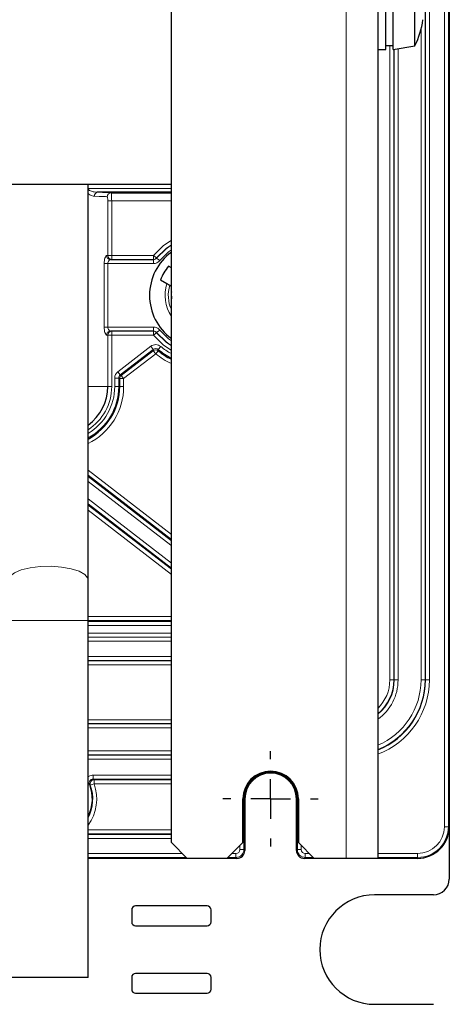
# Paper-space layout 'Blatt3' of a CAD drawing. Header units: millimetres. Extents: x 5 to 418, y 2 to 292.
# Tile 51 of 54: x 360 to 378, y 126 to 167. Entities that reach past the tile are written whole.
import ezdxf

# ---------------------------------------------------------------- set-up
doc = ezdxf.new("R2010")
doc.units = ezdxf.units.MM
doc.layers.add('SLD-0', color=7, linetype='Continuous')

# ---------------------------------------------------------------- blocks, each defined once
blk = doc.blocks.new('SW_CENTERMARKSYMBOL_9')
at = {"layer": 'SLD-0', "color": 0}
for p, q in [((0, 1.667), (0, 2)), ((0, 0), (0, 0.833)), ((-1.667, 0), (-2, 0)), ((0, 0), (-0.833, 0)), ((0, 0), (0, -0.833)), ((0, 0), (0.833, 0)), ((1.667, 0), (2, 0)), ((0, -1.667), (0, -2))]:
    blk.add_line(p, q, dxfattribs=at)

psp = doc.layouts.new('Blatt3')

# ---------------------------------------------------------------- linework, layer by layer
at = {"color": 7, "linetype": 'Continuous', "lineweight": 18}
for p, q in [((373.6157, 131.635), (373.6157, 244.9684)), ((377.7445, 132.9684), (377.7445, 243.635)), ((377.9111, 243.635), (377.9111, 132.9684)), ((376.9315, 139.135), (376.9315, 233.8017)), ((376.9462, 139.135), (376.9462, 233.8017)), ((377.1128, 139.135), (377.1128, 233.8017)), ((376.7649, 139.135), (376.7649, 166.4881)), ((375.4519, 139.135), (375.4519, 165.8017)), ((375.6185, 139.135), (375.6185, 165.6385)), ((375.6332, 139.135), (375.6332, 165.6411)), ((375.7998, 139.135), (375.7998, 165.6704)), ((362.7823, 159.7988), (366.2823, 159.7988)), ((363.7759, 159.2784), (363.6097, 159.2784)), ((363.6097, 156.9771), (363.6097, 159.2784)), ((363.7759, 159.2784), (363.7759, 156.9771)), ((366.2823, 159.2784), (363.7759, 159.2784)), ((363.7759, 156.9771), (363.6097, 156.9771)), ((363.7759, 156.9771), (365.5298, 156.9771)), ((363.7759, 156.9771), (363.7759, 156.8105)), ((365.5298, 156.9771), (365.5298, 156.8105)), ((365.5298, 156.9771), (365.6597, 156.8728)), ((365.6597, 156.8728), (365.6627, 156.867)), ((365.6627, 156.867), (365.7927, 156.7628)), ((363.4618, 153.9655), (363.4618, 156.6379)), ((363.6157, 156.6379), (363.4618, 156.6379)), ((365.5326, 156.6379), (363.6157, 156.6379)), ((363.6157, 156.6379), (363.6157, 153.9655)), ((365.5298, 156.8105), (363.7759, 156.8105)), ((365.5326, 156.6379), (365.5326, 156.8046)), ((363.6157, 153.9655), (363.4618, 153.9655)), ((363.6157, 153.9655), (365.5326, 153.9655)), ((365.5326, 153.7988), (365.5326, 153.9655)), ((363.6097, 151.4684), (363.6097, 153.6263)), ((363.7759, 153.6263), (363.6097, 153.6263)), ((363.7759, 153.6263), (363.7759, 153.7929)), ((363.7759, 153.7929), (365.5298, 153.7929)), ((363.7759, 153.6263), (363.7759, 151.4684)), ((365.5298, 153.6263), (363.7759, 153.6263)), ((365.5298, 153.6263), (365.5298, 153.7929)), ((365.5298, 153.6263), (365.6597, 153.7306)), ((365.6627, 153.7364), (365.6597, 153.7306)), ((365.6627, 153.7364), (365.7927, 153.8406)), ((364.035, 152.0898), (365.4209, 153.1597)), ((365.4209, 153.1597), (365.5227, 153.0277)), ((365.837, 153.1526), (365.7308, 153.0242)), ((365.5227, 153.0277), (364.1368, 151.9579)), ((364.1776, 151.9379), (365.522, 152.9756)), ((365.6238, 152.8437), (364.2795, 151.806)), ((365.522, 152.9756), (365.5227, 153.0277)), ((365.522, 152.9756), (365.6238, 152.8437)), ((365.6238, 152.8437), (365.7287, 152.9731)), ((364.035, 152.0898), (364.1368, 151.9579)), ((364.1368, 151.9579), (364.1776, 151.9379)), ((364.1776, 151.9379), (364.2795, 151.806)), ((363.9053, 151.4684), (363.9053, 151.826)), ((363.9053, 151.826), (364.072, 151.826)), ((364.072, 151.826), (364.072, 151.4684)), ((364.1128, 151.806), (364.072, 151.826)), ((364.1128, 151.4684), (364.1128, 151.806)), ((364.1128, 151.806), (364.2795, 151.806)), ((364.2795, 151.806), (364.2795, 151.4684)), ((362.7823, 151.4684), (363.6097, 151.4684)), ((363.7759, 151.4684), (363.6097, 151.4684)), ((363.9053, 151.4684), (364.072, 151.4684)), ((364.1128, 151.4684), (364.072, 151.4684)), ((364.1128, 151.4684), (364.2795, 151.4684)), ((362.7823, 147.9531), (366.2823, 145.2514)), ((366.2823, 145.0408), (362.7823, 147.7426)), ((362.7823, 147.691), (366.2823, 144.9893)), ((366.2582, 144.7974), (362.7823, 147.4805)), ((362.7823, 146.7486), (366.2823, 144.0469)), ((366.2823, 143.8364), (362.7823, 146.5381)), ((362.7823, 146.4865), (366.2823, 143.7848)), ((366.2823, 143.5743), (362.7823, 146.276)), ((366.2823, 144.8287), (366.2582, 144.7974)), ((362.7823, 141.635), (359.449, 141.635)), ((362.7823, 141.7988), (366.2823, 141.7988)), ((366.2823, 141.6322), (362.7823, 141.6322)), ((362.7823, 141.5913), (366.2823, 141.5913)), ((366.2823, 141.4247), (362.7823, 141.4247)), ((362.7823, 141.1031), (366.2823, 141.1031)), ((366.2823, 140.9364), (362.7823, 140.9364)), ((362.7823, 140.9276), (366.2823, 140.9276)), ((366.2823, 140.7609), (362.7823, 140.7609)), ((362.7823, 140.1176), (366.2823, 140.1176)), ((366.2823, 139.951), (362.7823, 139.951)), ((362.7823, 139.9421), (366.2823, 139.9421)), ((366.2823, 139.7755), (362.7823, 139.7755)), ((375.4519, 139.135), (375.6185, 139.135)), ((375.6185, 139.135), (375.6332, 139.135)), ((375.6332, 139.135), (375.7998, 139.135)), ((376.7649, 139.135), (376.9315, 139.135)), ((376.9315, 139.135), (376.9462, 139.135)), ((376.9462, 139.135), (377.1128, 139.135)), ((366.2823, 137.4655), (362.7823, 137.4655)), ((366.2823, 137.2988), (362.7823, 137.2988)), ((366.2823, 137.2842), (362.7823, 137.2842)), ((366.2823, 137.1176), (362.7823, 137.1176)), ((366.2823, 136.1525), (362.7823, 136.1525)), ((366.2823, 135.9859), (362.7823, 135.9859)), ((366.2823, 135.9712), (362.7823, 135.9712)), ((366.2823, 135.8046), (362.7823, 135.8046)), ((362.9943, 135.1321), (366.2823, 135.1321)), ((362.9943, 134.9655), (362.9943, 135.1321)), ((366.2823, 134.9655), (362.9943, 134.9655)), ((363.0364, 134.9363), (366.2823, 134.9363)), ((363.0364, 134.7697), (363.0364, 134.9363)), ((362.8389, 134.7386), (362.7823, 134.7167)), ((363.0364, 134.7697), (362.8797, 134.713)), ((366.2823, 134.7697), (363.0364, 134.7697)), ((362.7823, 134.042), (362.7823, 134.2281)), ((369.2823, 134.135), (369.3278, 134.135)), ((369.3278, 134.135), (369.3278, 132.0062)), ((369.3278, 134.135), (369.3657, 134.135)), ((371.5702, 134.135), (371.5323, 134.135)), ((371.6157, 134.135), (371.5702, 134.135)), ((371.5702, 132.0062), (371.5702, 134.135)), ((377.9111, 132.9684), (377.7445, 132.9684)), ((377.9111, 132.9684), (377.949, 132.9684)), ((362.7823, 132.8337), (366.2823, 132.8337)), ((366.2823, 132.6671), (362.7823, 132.6671)), ((362.7823, 132.6379), (366.2823, 132.6379)), ((366.2823, 132.4712), (362.7823, 132.4712)), ((369.1612, 132.0062), (369.1612, 132.1805)), ((371.7369, 132.1805), (371.7369, 132.0062)), ((362.7823, 131.8395), (366.7445, 131.8395)), ((366.9111, 131.6729), (362.7823, 131.6729)), ((368.9945, 131.6729), (368.6535, 131.6729)), ((368.8202, 131.8395), (368.9945, 131.8395)), ((368.9945, 131.8395), (368.9945, 131.6729)), ((369.0324, 131.635), (368.9945, 131.6729)), ((369.1612, 132.0062), (369.3278, 132.0062)), ((369.3278, 132.0062), (369.3657, 131.9683)), ((371.5323, 131.9683), (371.5702, 132.0062)), ((371.7369, 132.0062), (371.5702, 132.0062)), ((371.9035, 131.6729), (371.8656, 131.635)), ((371.9035, 131.8395), (372.0778, 131.8395)), ((371.9035, 131.6729), (371.9035, 131.8395)), ((372.2445, 131.6729), (371.9035, 131.6729)), ((374.949, 131.8395), (376.6157, 131.8395)), ((376.6157, 131.6729), (374.949, 131.6729)), ((376.6157, 131.6729), (376.6157, 131.8395)), ((376.6157, 131.6729), (376.6157, 131.635))]:
    psp.add_line(p, q, dxfattribs=at)
at = {"color": 7, "linetype": 'Continuous', "lineweight": 25}
for p, q in [((374.949, 244.9684), (374.949, 131.635)), ((366.2823, 132.3017), (366.2823, 244.3017)), ((377.949, 243.635), (377.949, 132.9684)), ((375.2823, 166.7279), (375.2823, 168.9684)), ((375.599, 166.7279), (375.599, 168.9684)), ((376.5057, 166.783), (376.5057, 168.8085)), ((375.2823, 165.635), (375.2823, 166.7279)), ((375.599, 165.635), (375.599, 166.7279)), ((376.5057, 165.7949), (376.5057, 166.783)), ((374.949, 165.635), (375.2823, 165.635)), ((375.2823, 165.8017), (375.599, 165.8017)), ((375.599, 165.635), (376.5057, 165.7949)), ((332.949, 159.9684), (366.2823, 159.9684)), ((362.7823, 143.3451), (362.7823, 159.9684)), ((366.2823, 159.6322), (363.1735, 159.6322)), ((363.757, 159.6117), (366.2823, 159.6117)), ((363.7225, 156.8046), (365.5326, 156.8046)), ((366.2823, 156.4564), (366.1625, 156.5256)), ((365.8292, 155.9482), (366.0942, 155.7952)), ((366.2153, 155.7253), (366.2823, 155.6866)), ((365.5326, 153.7988), (363.7225, 153.7988)), ((362.7823, 141.635), (362.7823, 143.3451)), ((362.7823, 126.635), (362.7823, 141.635)), ((369.2823, 132.3017), (369.2823, 134.135)), ((369.3657, 134.135), (369.3657, 131.9683)), ((371.5323, 131.9683), (371.5323, 134.135)), ((371.6157, 134.135), (371.6157, 132.3017)), ((377.949, 132.9684), (377.949, 130.7684)), ((366.2823, 132.3017), (366.949, 131.635)), ((368.6157, 131.635), (369.2823, 132.3017)), ((371.6157, 132.3017), (372.2823, 131.635)), ((366.949, 131.635), (362.7823, 131.635)), ((368.6157, 131.635), (366.949, 131.635)), ((369.0324, 131.635), (368.6157, 131.635)), ((372.2823, 131.635), (371.8656, 131.635)), ((373.6157, 131.635), (372.2823, 131.635)), ((374.949, 131.635), (373.6157, 131.635)), ((376.6157, 131.635), (374.949, 131.635)), ((377.2823, 130.1017), (374.8157, 130.1017)), ((367.7823, 129.635), (364.7823, 129.635)), ((364.6157, 129.4684), (364.6157, 128.9684)), ((367.949, 128.9684), (367.949, 129.4684)), ((364.7823, 128.8017), (367.7823, 128.8017)), ((367.7823, 126.8017), (364.7823, 126.8017)), ((362.7823, 126.635), (359.449, 126.635)), ((364.6157, 126.635), (364.6157, 126.135)), ((367.949, 126.135), (367.949, 126.635)), ((364.7823, 125.9684), (367.7823, 125.9684)), ((374.8157, 125.5017), (377.2823, 125.5017))]:
    psp.add_line(p, q, dxfattribs=at)
at = {"color": 7, "linetype": 'Continuous', "lineweight": 18, "flags": 128}
for points in [[(365.5298, 156.9771), (365.9339, 157.3824), (366.2823, 157.6212)], [(366.2823, 157.4268), (366.0577, 157.2681), (365.6597, 156.8728)], [(365.6627, 156.867), (366.0595, 157.262), (366.2823, 157.4198)], [(366.2823, 157.2201), (366.1631, 157.1315), (365.7927, 156.7628)], [(365.5326, 156.8046), (365.5312, 156.8075), (365.5298, 156.8105)], [(365.5298, 153.7929), (365.5312, 153.7959), (365.5326, 153.7988)], [(366.2823, 152.9822), (365.9339, 153.221), (365.5298, 153.6263)], [(365.6597, 153.7306), (366.0577, 153.3353), (366.2823, 153.1766)], [(366.2823, 153.1836), (366.0595, 153.3414), (365.6627, 153.7364)], [(365.7927, 153.8406), (366.1631, 153.4719), (366.2823, 153.3833)], [(362.7823, 143.3451), (362.7668, 143.4228), (362.6444, 143.5722), (362.4085, 143.7049), (362.0768, 143.8108), (361.6738, 143.8823), (361.2294, 143.9138), (360.7766, 143.9032), (360.3489, 143.8513), (359.9781, 143.7617), (359.6916, 143.6413), (359.5108, 143.4989), (359.449, 143.3451), (359.449, 143.3451)]]:
    psp.add_lwpolyline(points, dxfattribs=at)
at = {"color": 7, "linetype": 'Continuous', "lineweight": 25, "flags": 128}
psp.add_lwpolyline([(366.2823, 155.4557), (366.2771, 155.4004), (366.2823, 155.1476)], dxfattribs=at)
at = {"color": 7, "linetype": 'Continuous', "lineweight": 25}
for centre, radius, start, end in [((373.5323, 167.3017), 3.3333, 333.12539, 352.83965), ((367.6157, 155.3017), 2.25, 126.3412, 233.6588), ((367.6157, 155.3017), 1.8999, 139.89526, 160.10474), ((367.6157, 155.3017), 2.9971, 230.97984, 243.58509), ((361.6157, 151.4684), 1.9941, 305.80771, 0), ((361.6157, 151.4684), 2.4971, 297.85275, 0), ((373.7823, 139.135), 3.1638, 291.63879, 0), ((373.7823, 139.135), 1.8508, 309.07556, 0), ((370.449, 134.135), 1.1667, 0, 180), ((370.449, 134.135), 1.1212, 0, 180), ((370.449, 134.135), 1.0833, 0, 180), ((376.6157, 132.9684), 1.3333, 270, 0), ((377.2823, 130.7684), 0.6667, 270, 0), ((374.8157, 127.8017), 2.3, 90, 270), ((364.7823, 129.4684), 0.1667, 90, 180), ((367.7823, 129.4684), 0.1667, 0, 90), ((364.7823, 128.9684), 0.1667, 180, 270), ((367.7823, 128.9684), 0.1667, 270, 0), ((364.7823, 126.635), 0.1667, 90, 180), ((367.7823, 126.635), 0.1667, 0, 90), ((364.7823, 126.135), 0.1667, 180, 270), ((367.7823, 126.135), 0.1667, 270, 0)]:
    psp.add_arc(centre, radius, start, end, dxfattribs=at)
at = {"color": 7, "linetype": 'Continuous', "lineweight": 18}
for centre, radius, start, end in [((363.204, 159.4838), 0.1514, 101.61622, 186.94197), ((363.7585, 159.4455), 0.1662, 90.51304, 180.15236), ((363.7256, 156.9697), 0.1652, 179.48579, 268.91765), ((363.7764, 156.9771), 0.1667, 180.00951, 269.8292), ((365.5298, 156.9772), 0.1667, 270.00875, 321.21896), ((367.6157, 155.3017), 1.5996, 162.02808, 213.53336), ((367.6157, 155.3017), 1.463, 163.16979, 204.30744), ((363.7256, 153.6337), 0.1652, 91.08235, 180.51421), ((363.7764, 153.6262), 0.1667, 90.1708, 179.99049), ((365.5298, 153.6262), 0.1667, 38.78104, 89.99125), ((367.6157, 155.3017), 2.7897, 230.38804, 241.44816), ((365.6238, 152.8436), 0.1667, 50.99521, 127.65025), ((367.6157, 155.3017), 3.1638, 230.97984, 245.07469), ((374.871, 152.6259), 9.1489, 177.50484, 177.82493), ((367.6157, 155.3017), 2.9563, 230.38804, 243.19134), ((364.2795, 151.8059), 0.1667, 127.6746, 179.99102), ((361.6157, 151.4684), 2.2897, 300.63285, 0), ((361.6157, 151.4684), 2.1602, 302.68784, 0), ((361.6157, 151.4684), 2.4563, 298.35719, 0), ((361.6157, 151.4684), 2.6638, 295.97466, 0), ((373.7823, 139.135), 3.3304, 290.50585, 0), ((373.7823, 139.135), 1.6696, 314.33008, 0), ((373.7823, 139.135), 1.8362, 309.44766, 0), ((373.7823, 139.135), 3.1492, 291.74455, 0), ((373.7823, 139.135), 2.9825, 293.0272, 0), ((373.7823, 139.135), 2.0175, 305.32959, 0), ((363.0365, 134.7696), 0.1667, 90.03245, 199.85808), ((361.2823, 134.135), 1.8654, 323.52675, 19.89053), ((361.2823, 134.135), 1.6695, 333.95626, 21.19434), ((361.2823, 134.135), 1.6987, 332.00867, 19.89053), ((376.6157, 132.9684), 1.1288, 270, 0), ((376.6157, 132.9684), 1.2955, 270, 0), ((368.9945, 132.0062), 0.3333, 270.00873, 359.99127), ((371.9035, 132.0062), 0.3333, 180.00873, 269.99127)]:
    psp.add_arc(centre, radius, start, end, dxfattribs=at)
for centre, major_axis, ratio, start_param, end_param in [((361.6157, 159.4392), (2, 0), 0.0189097, 0.1531011, 0.7684097), ((361.6157, 159.6059), (2.1667, 0), 0.0174551, 0.1531011, 0.7684097), ((361.6157, 156.98), (2, 0), 0.0189097, 6.0475568, 6.2061862), ((361.6157, 156.8134), (2.1667, 0), 0.0174551, 6.0475568, 6.2061862), ((361.6157, 153.6234), (2, 0), 0.0189097, 0.0769991, 0.2356286), ((361.6157, 153.79), (2.1667, 0), 0.0174551, 0.0769991, 0.2356286), ((364.2387, 151.826), (0.2992, -0.147), 0.9998109, 2.6849639, 3.5982214), ((364.2387, 151.826), (0.1497, -0.0735), 0.9994331, 2.6849639, 3.5982214), ((368.9945, 132.0062), (0.1179, -0.1179), 0.9996955, 5.4979394, 7.0684312), ((371.9035, 132.0062), (-0.1179, -0.1179), 0.9996955, 5.4979394, 7.0684312)]:
    psp.add_ellipse(centre, major_axis=major_axis, ratio=ratio, start_param=start_param, end_param=end_param, dxfattribs=at)
at = {"color": 7, "linetype": 'Continuous', "lineweight": 25}
for centre, major_axis in [((369.0323, 131.9684), (0.2358, -0.2358)), ((371.8657, 131.9684), (-0.2358, -0.2358))]:
    psp.add_ellipse(centre, major_axis=major_axis, ratio=0.9996955, start_param=5.4979394, end_param=7.0684312, dxfattribs=at)
at = {"color": 7, "linetype": 'Continuous', "lineweight": 18}
for points, knots in [([(362.7823, 159.7647), (362.7923, 159.7532), (362.8223, 159.7188), (362.9126, 159.6784), (363.0343, 159.6414), (363.1286, 159.6351), (363.1735, 159.6322)], [0, 0, 0, 0, 0.1018828, 0.3064791, 0.669812, 1, 1, 1, 1]), ([(363.0537, 159.4655), (363.0128, 159.4722), (362.9262, 159.4865), (362.8272, 159.5382), (362.7859, 159.5884), (362.7823, 159.5928)], [0, 0, 0, 0, 0.4491671, 0.9524635, 1, 1, 1, 1]), ([(363.6097, 159.2784), (363.6097, 159.3204), (363.6087, 159.3619), (363.6033, 159.4243), (363.5987, 159.4442), (363.5923, 159.445)], [0, 0, 0, 0, 0.5, 0.5, 1, 1, 1, 1]), ([(363.757, 159.6117), (363.7637, 159.6101), (363.7687, 159.5734), (363.7732, 159.4814), (363.7742, 159.4447), (363.7756, 159.3647), (363.7759, 159.3219), (363.7759, 159.2784)], [0, 0, 0, 0, 0.5, 0.5, 0.75, 0.75, 1, 1, 1, 1]), ([(363.5604, 156.9712), (363.5404, 156.9696), (363.5152, 156.9304), (363.4854, 156.8382), (363.4768, 156.8017), (363.465, 156.7228), (363.4618, 156.6807), (363.4618, 156.6379)], [0, 0, 0, 0, 0.5, 0.5, 0.75, 0.75, 1, 1, 1, 1]), ([(363.6157, 156.6379), (363.6157, 156.6618), (363.6201, 156.685), (363.6346, 156.7259), (363.6446, 156.7437), (363.6769, 156.787), (363.7019, 156.8038), (363.7225, 156.8046)], [0, 0, 0, 0, 0.25, 0.25, 0.5, 0.5, 1, 1, 1, 1]), ([(365.5326, 156.6379), (365.5828, 156.6379), (365.6324, 156.6494), (365.6993, 156.6815), (365.7207, 156.695), (365.7595, 156.7258), (365.777, 156.7432), (365.7927, 156.7628)], [0, 0, 0, 0, 0.5, 0.5, 0.75, 0.75, 1, 1, 1, 1]), ([(363.4618, 153.9655), (363.4618, 153.8798), (363.4755, 153.7959), (363.5053, 153.7036), (363.5166, 153.6782), (363.5393, 153.6428), (363.5504, 153.633), (363.5604, 153.6322)], [0, 0, 0, 0, 0.5, 0.5, 0.75, 0.75, 1, 1, 1, 1]), ([(363.7225, 153.7988), (363.7019, 153.7996), (363.6771, 153.8161), (363.6446, 153.8596), (363.6347, 153.8773), (363.6201, 153.9182), (363.6157, 153.9416), (363.6157, 153.9655)], [0, 0, 0, 0, 0.5, 0.5, 0.75, 0.75, 1, 1, 1, 1]), ([(365.7927, 153.8406), (365.7614, 153.8798), (365.7214, 153.9113), (365.6545, 153.9434), (365.6306, 153.9517), (365.5823, 153.9627), (365.5577, 153.9655), (365.5326, 153.9655)], [0, 0, 0, 0, 0.5, 0.5, 0.75, 0.75, 1, 1, 1, 1]), ([(365.837, 153.1526), (365.7788, 153.2008), (365.7058, 153.2278), (365.5546, 153.2304), (365.4807, 153.2059), (365.4209, 153.1597)], [0, 0, 0, 0, 0.5, 0.5, 1, 1, 1, 1]), ([(365.5227, 153.0277), (365.5526, 153.0509), (365.5895, 153.0631), (365.6652, 153.0618), (365.7016, 153.0483), (365.7308, 153.0242)], [0, 0, 0, 0, 0.5, 0.5, 1, 1, 1, 1]), ([(362.9943, 135.1321), (362.9663, 135.1298), (362.9013, 135.1243), (362.8255, 135.0946), (362.7908, 135.0593), (362.7823, 135.0507)], [0, 0, 0, 0, 0.3631768, 0.8445439, 1, 1, 1, 1]), ([(362.8389, 134.7386), (362.8193, 134.7893), (362.8262, 134.8483), (362.8872, 134.9376), (362.9399, 134.9655), (362.9943, 134.9655)], [0, 0, 0, 0, 0.5, 0.5, 1, 1, 1, 1]), ([(362.9943, 134.9655), (363.0021, 134.9602), (363.0099, 134.9548), (363.0175, 134.9495), (363.0239, 134.9451), (363.0302, 134.9407), (363.0364, 134.9363)], [0, 0, 0, 0, 0.0027546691, 0.0027546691, 0.0027546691, 0.0050198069, 0.0050198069, 0.0050198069, 0.0050198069]), ([(362.8797, 134.713), (362.877, 134.7147), (362.8744, 134.7164), (362.8717, 134.7181), (362.8609, 134.7249), (362.8499, 134.7318), (362.8389, 134.7386)], [0, 0, 0, 0, 0.001, 0.001, 0.001, 0.0050195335, 0.0050195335, 0.0050195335, 0.0050195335])]:
    psp.add_open_spline(points, degree=3, knots=knots, dxfattribs=at)
for points in [[(365.6627, 156.867), (365.6313, 156.8279), (365.5828, 156.8045), (365.5326, 156.8046)], [(365.5326, 153.7988), (365.5828, 153.7988), (365.6313, 153.7755), (365.6627, 153.7364)]]:
    psp.add_open_spline(points, degree=3, dxfattribs=at)
at = {"color": 7, "linetype": 'Continuous', "lineweight": 25}
psp.add_open_spline([(366.0942, 155.7952), (366.0992, 155.7923), (366.1094, 155.7864), (366.1286, 155.7754), (366.1501, 155.763), (366.1721, 155.7503), (366.1941, 155.7375), (366.2082, 155.7294), (366.2153, 155.7253)], degree=3, knots=[0, 0, 0, 0, 0.1724642, 0.3499966, 0.5226729, 0.7001976, 0.8486324, 1, 1, 1, 1], dxfattribs=at)

# ---------------------------------------------------------------- block references
at = {"layer": 'SLD-0', "color": 7}
psp.add_blockref('SW_CENTERMARKSYMBOL_9', (370.449, 134.135), dxfattribs=at)

doc.saveas('drawing.dxf')
